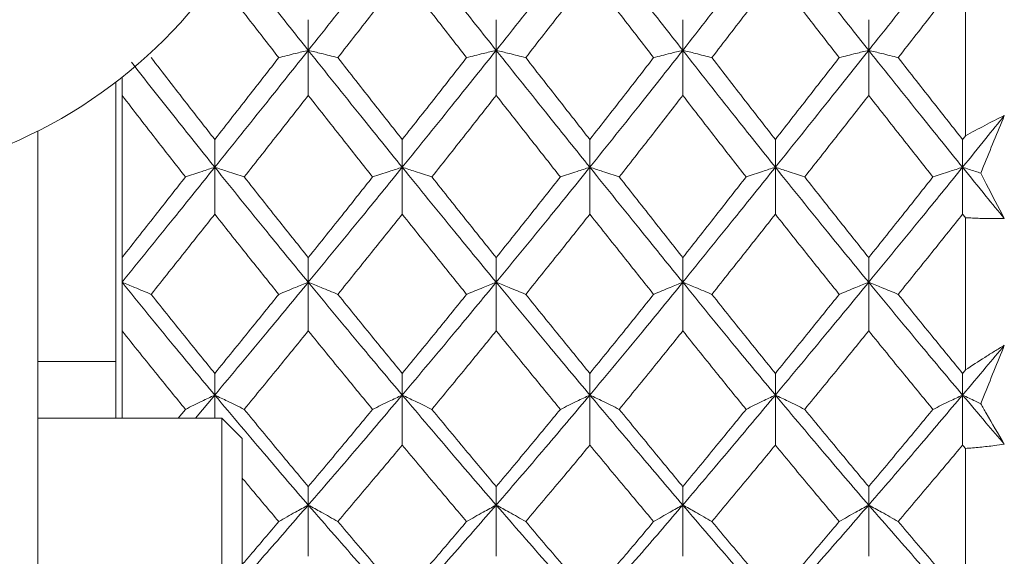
# Model space of a CAD drawing. Header units: inches. Extents: x 1.4 to 30, y 0.7 to 21.5.
# Tile 74 of 93: x 20.361 to 20.74, y 10.779 to 10.986. Entities that reach past the tile are written whole.
import ezdxf

# ---------------------------------------------------------------- set-up
doc = ezdxf.new("R2010")
doc.units = ezdxf.units.IN
doc.header["$MEASUREMENT"] = 0

msp = doc.modelspace()

# ---------------------------------------------------------------- linework, layer by layer
at = {"color": 7, "linetype": 'Continuous', "lineweight": 15}
for p, q in [((20.72496, 11.00209), (20.72496, 10.94148)), ((20.47173, 10.97447), (20.47173, 10.98628)), ((20.54415, 10.97447), (20.54415, 10.98628)), ((20.61606, 10.97447), (20.61606, 10.98628)), ((20.6877, 10.97447), (20.6877, 10.98628)), ((20.47173, 10.97447), (20.47173, 10.9571)), ((20.54415, 10.97447), (20.54415, 10.9571)), ((20.61606, 10.97447), (20.61606, 10.9571)), ((20.6877, 10.97447), (20.6877, 10.9571)), ((20.39755, 10.96224), (20.39755, 10.83274)), ((20.39996, 10.96412), (20.39996, 10.9571)), ((20.39996, 10.9571), (20.39996, 10.89461)), ((20.36755, 10.94342), (20.36755, 10.7345)), ((20.4357, 10.92941), (20.4357, 10.94011)), ((20.50793, 10.92941), (20.50793, 10.94011)), ((20.58024, 10.92941), (20.58024, 10.94011)), ((20.65173, 10.92941), (20.65173, 10.94011)), ((20.72387, 10.92941), (20.72387, 10.94011)), ((20.4357, 10.92941), (20.4357, 10.91133)), ((20.50793, 10.92941), (20.50793, 10.91133)), ((20.58024, 10.92941), (20.58024, 10.91133)), ((20.65173, 10.92941), (20.65173, 10.91133)), ((20.72387, 10.92941), (20.72387, 10.91133)), ((20.72496, 10.90997), (20.72496, 10.85129)), ((20.39996, 10.89461), (20.39996, 10.88507)), ((20.47173, 10.88507), (20.47173, 10.89461)), ((20.54415, 10.88507), (20.54415, 10.89461)), ((20.61606, 10.88507), (20.61606, 10.89461)), ((20.6877, 10.88507), (20.6877, 10.89461)), ((20.39996, 10.88507), (20.39996, 10.86636)), ((20.47173, 10.88507), (20.47173, 10.86636)), ((20.54415, 10.88507), (20.54415, 10.86636)), ((20.61606, 10.88507), (20.61606, 10.86636)), ((20.6877, 10.88507), (20.6877, 10.86636)), ((20.39996, 10.86636), (20.39996, 10.83274)), ((20.36755, 10.85451), (20.39755, 10.85451)), ((20.4357, 10.84163), (20.4357, 10.84997)), ((20.50793, 10.84163), (20.50793, 10.84997)), ((20.58024, 10.84163), (20.58024, 10.84997)), ((20.65173, 10.84163), (20.65173, 10.84997)), ((20.72387, 10.84163), (20.72387, 10.84997)), ((20.42824, 10.83274), (20.4357, 10.84163)), ((20.4357, 10.84163), (20.4357, 10.83274)), ((20.50793, 10.84163), (20.50793, 10.82235)), ((20.58024, 10.84163), (20.58024, 10.82235)), ((20.65173, 10.84163), (20.65173, 10.82235)), ((20.72387, 10.84163), (20.72387, 10.82235)), ((20.42164, 10.83274), (20.42439, 10.83611)), ((20.43842, 10.83274), (20.36755, 10.83274)), ((20.44629, 10.82487), (20.43842, 10.83274)), ((20.43842, 10.83274), (20.43842, 10.68314)), ((20.44629, 10.82487), (20.44629, 10.69101)), ((20.72496, 10.82105), (20.72496, 10.76522)), ((20.47173, 10.79925), (20.47173, 10.80637)), ((20.54415, 10.79925), (20.54415, 10.80637)), ((20.61606, 10.79925), (20.61606, 10.80637)), ((20.6877, 10.79925), (20.6877, 10.80637)), ((20.47173, 10.79925), (20.47173, 10.77949)), ((20.54415, 10.79925), (20.54415, 10.77949)), ((20.61606, 10.79925), (20.61606, 10.77949)), ((20.6877, 10.79925), (20.6877, 10.77949))]:
    msp.add_line(p, q, dxfattribs=at)
msp.add_circle((20.28255, 11.1122), 0.18898, dxfattribs=at)
for points, knots in [([(20.47173, 10.97447), (20.47848, 10.98296), (20.49054, 10.99811), (20.50262, 11.01336), (20.50793, 11.02008)], [0, 0, 0, 0, 0.559738, 1, 1, 1, 1]), ([(20.50793, 11.02008), (20.5147, 11.01154), (20.52677, 10.99628), (20.53884, 10.98114), (20.54415, 10.97447)], [0, 0, 0, 0, 0.5601662, 1, 1, 1, 1]), ([(20.54415, 10.97447), (20.5509, 10.98296), (20.56295, 10.9981), (20.57496, 11.01337), (20.58024, 11.02008)], [0, 0, 0, 0, 0.560594, 1, 1, 1, 1]), ([(20.58024, 11.02008), (20.58695, 11.01153), (20.59892, 10.99629), (20.61083, 10.98113), (20.61606, 10.97447)], [0, 0, 0, 0, 0.561021, 1, 1, 1, 1]), ([(20.61606, 10.97447), (20.6227, 10.98295), (20.63456, 10.99812), (20.64647, 11.01336), (20.65173, 11.02008)], [0, 0, 0, 0, 0.559075, 1, 1, 1, 1]), ([(20.65173, 11.02008), (20.65842, 11.01154), (20.67039, 10.99627), (20.68241, 10.98114), (20.6877, 10.97447)], [0, 0, 0, 0, 0.5592027, 1, 1, 1, 1]), ([(20.6877, 10.97447), (20.69445, 10.98296), (20.70649, 10.99811), (20.71856, 11.01336), (20.72387, 11.02008)], [0, 0, 0, 0, 0.559631, 1, 1, 1, 1]), ([(20.44055, 11.01391), (20.44564, 11.00743), (20.45602, 10.99423), (20.46643, 10.98114), (20.47173, 10.97447)], [0, 0, 0, 0, 0.490619, 1, 1, 1, 1]), ([(20.4357, 11.00348), (20.44029, 10.99753), (20.4485, 10.98689), (20.45672, 10.97632), (20.46035, 10.97166)], [0, 0, 0, 0, 0.559485, 1, 1, 1, 1]), ([(20.48313, 10.97166), (20.48776, 10.97759), (20.49602, 10.98817), (20.50429, 10.9988), (20.50793, 11.00348)], [0, 0, 0, 0, 0.559867, 1, 1, 1, 1]), ([(20.50793, 11.00348), (20.51256, 10.99753), (20.52083, 10.98689), (20.5291, 10.97632), (20.53274, 10.97166)], [0, 0, 0, 0, 0.560066, 1, 1, 1, 1]), ([(20.55554, 10.97166), (20.56016, 10.97759), (20.5684, 10.98816), (20.57662, 10.9988), (20.58024, 11.00348)], [0, 0, 0, 0, 0.560447, 1, 1, 1, 1]), ([(20.58024, 11.00348), (20.58484, 10.99753), (20.59304, 10.9869), (20.60122, 10.97631), (20.60481, 10.97166)], [0, 0, 0, 0, 0.560645, 1, 1, 1, 1]), ([(20.62728, 10.97166), (20.63183, 10.97759), (20.63996, 10.98817), (20.64813, 10.9988), (20.65173, 11.00348)], [0, 0, 0, 0, 0.559215, 1, 1, 1, 1]), ([(20.65173, 11.00348), (20.65631, 10.99753), (20.6645, 10.98689), (20.67272, 10.97632), (20.67634, 10.97166)], [0, 0, 0, 0, 0.559413, 1, 1, 1, 1]), ([(20.69909, 10.97166), (20.70371, 10.97759), (20.71197, 10.98817), (20.72024, 10.9988), (20.72387, 11.00348)], [0, 0, 0, 0, 0.559794, 1, 1, 1, 1]), ([(20.4357, 10.92941), (20.4424, 10.93778), (20.4544, 10.95274), (20.46643, 10.96783), (20.47173, 10.97447)], [0, 0, 0, 0, 0.5593096, 1, 1, 1, 1]), ([(20.46035, 10.97166), (20.46141, 10.97193), (20.46353, 10.97247), (20.46732, 10.97341), (20.47007, 10.97407), (20.47173, 10.97447)], [0, 0, 0, 0, 0.28433, 0.56866, 1, 1, 1, 1]), ([(20.48313, 10.97166), (20.48207, 10.97193), (20.47994, 10.97247), (20.47615, 10.97341), (20.4734, 10.97407), (20.47173, 10.97447)], [0, 0, 0, 0, 0.284185, 0.56837, 1, 1, 1, 1]), ([(20.47173, 10.97447), (20.47848, 10.96602), (20.49054, 10.95092), (20.50262, 10.93599), (20.50793, 10.92941)], [0, 0, 0, 0, 0.559738, 1, 1, 1, 1]), ([(20.50793, 10.92941), (20.5147, 10.93778), (20.52677, 10.95272), (20.53884, 10.96783), (20.54415, 10.97447)], [0, 0, 0, 0, 0.560166, 1, 1, 1, 1]), ([(20.53274, 10.97166), (20.5338, 10.97193), (20.53593, 10.97247), (20.53972, 10.97341), (20.54248, 10.97407), (20.54415, 10.97447)], [0, 0, 0, 0, 0.284098, 0.568196, 1, 1, 1, 1]), ([(20.55554, 10.97166), (20.55448, 10.97193), (20.55236, 10.97247), (20.54857, 10.97341), (20.54581, 10.97407), (20.54415, 10.97447)], [0, 0, 0, 0, 0.284211, 0.568422, 1, 1, 1, 1]), ([(20.54415, 10.97447), (20.5509, 10.96602), (20.56295, 10.95093), (20.57496, 10.93598), (20.58024, 10.92941)], [0, 0, 0, 0, 0.560594, 1, 1, 1, 1]), ([(20.58024, 10.92941), (20.58695, 10.93779), (20.59892, 10.95271), (20.61083, 10.96784), (20.61606, 10.97447)], [0, 0, 0, 0, 0.561021, 1, 1, 1, 1]), ([(20.60481, 10.97166), (20.60586, 10.97193), (20.60797, 10.97247), (20.61171, 10.97341), (20.61443, 10.97408), (20.61606, 10.97447)], [0, 0, 0, 0, 0.285509, 0.571018, 1, 1, 1, 1]), ([(20.62728, 10.97166), (20.62623, 10.97193), (20.62413, 10.97247), (20.6204, 10.97341), (20.61769, 10.97408), (20.61606, 10.97447)], [0, 0, 0, 0, 0.285861, 0.571724, 1, 1, 1, 1]), ([(20.61606, 10.97447), (20.6227, 10.96602), (20.63456, 10.95091), (20.64647, 10.93599), (20.65173, 10.92941)], [0, 0, 0, 0, 0.559075, 1, 1, 1, 1]), ([(20.65173, 10.92941), (20.65842, 10.93778), (20.67039, 10.95274), (20.68241, 10.96782), (20.6877, 10.97447)], [0, 0, 0, 0, 0.559203, 1, 1, 1, 1]), ([(20.67634, 10.97166), (20.6774, 10.97193), (20.67952, 10.97247), (20.68329, 10.97341), (20.68605, 10.97407), (20.6877, 10.97447)], [0, 0, 0, 0, 0.284475, 0.568949, 1, 1, 1, 1]), ([(20.69909, 10.97166), (20.69803, 10.97193), (20.6959, 10.97247), (20.69212, 10.97341), (20.68936, 10.97407), (20.6877, 10.97447)], [0, 0, 0, 0, 0.284297, 0.568594, 1, 1, 1, 1]), ([(20.6877, 10.97447), (20.69445, 10.96602), (20.70649, 10.95092), (20.71856, 10.93599), (20.72387, 10.92941)], [0, 0, 0, 0, 0.559631, 1, 1, 1, 1]), ([(20.40359, 10.96987), (20.40902, 10.96296), (20.4197, 10.94939), (20.43043, 10.93599), (20.4357, 10.92941)], [0, 0, 0, 0, 0.508912, 1, 1, 1, 1]), ([(20.41118, 10.97166), (20.41575, 10.96576), (20.4239, 10.95519), (20.43209, 10.94472), (20.4357, 10.94011)], [0, 0, 0, 0, 0.559287, 1, 1, 1, 1]), ([(20.4357, 10.94011), (20.44029, 10.94598), (20.4485, 10.95647), (20.45672, 10.96702), (20.46035, 10.97166)], [0, 0, 0, 0, 0.5594855, 1, 1, 1, 1]), ([(20.48313, 10.97166), (20.48776, 10.96575), (20.49602, 10.9552), (20.50429, 10.94472), (20.50793, 10.94011)], [0, 0, 0, 0, 0.559867, 1, 1, 1, 1]), ([(20.50793, 10.94011), (20.51256, 10.94598), (20.52083, 10.95646), (20.5291, 10.96702), (20.53274, 10.97166)], [0, 0, 0, 0, 0.560066, 1, 1, 1, 1]), ([(20.55554, 10.97166), (20.56016, 10.96575), (20.5684, 10.9552), (20.57662, 10.94472), (20.58024, 10.94011)], [0, 0, 0, 0, 0.560447, 1, 1, 1, 1]), ([(20.58024, 10.94011), (20.58484, 10.94598), (20.59304, 10.95646), (20.60122, 10.96702), (20.60481, 10.97166)], [0, 0, 0, 0, 0.560645, 1, 1, 1, 1]), ([(20.62728, 10.97166), (20.63183, 10.96576), (20.63996, 10.95519), (20.64813, 10.94472), (20.65173, 10.94011)], [0, 0, 0, 0, 0.559215, 1, 1, 1, 1]), ([(20.65173, 10.94011), (20.65631, 10.94598), (20.6645, 10.95647), (20.67272, 10.96702), (20.67634, 10.97166)], [0, 0, 0, 0, 0.559413, 1, 1, 1, 1]), ([(20.69909, 10.97166), (20.70371, 10.96575), (20.71197, 10.9552), (20.72024, 10.94472), (20.72387, 10.94011)], [0, 0, 0, 0, 0.559794, 1, 1, 1, 1]), ([(20.39996, 10.9571), (20.40451, 10.95122), (20.41264, 10.9407), (20.4208, 10.93028), (20.42439, 10.92568)], [0, 0, 0, 0, 0.559197, 1, 1, 1, 1]), ([(20.44703, 10.92568), (20.45163, 10.93152), (20.45986, 10.94197), (20.4681, 10.95247), (20.47173, 10.9571)], [0, 0, 0, 0, 0.559577, 1, 1, 1, 1]), ([(20.47173, 10.9571), (20.47635, 10.95122), (20.48461, 10.9407), (20.49287, 10.93027), (20.49651, 10.92568)], [0, 0, 0, 0, 0.559775, 1, 1, 1, 1]), ([(20.51935, 10.92568), (20.52398, 10.93153), (20.53225, 10.94196), (20.54051, 10.95248), (20.54415, 10.9571)], [0, 0, 0, 0, 0.560157, 1, 1, 1, 1]), ([(20.54415, 10.9571), (20.54877, 10.95121), (20.55702, 10.94071), (20.56526, 10.93027), (20.56888, 10.92568)], [0, 0, 0, 0, 0.560356, 1, 1, 1, 1]), ([(20.59157, 10.92568), (20.59615, 10.93153), (20.60433, 10.94195), (20.61248, 10.95248), (20.61606, 10.9571)], [0, 0, 0, 0, 0.560736, 1, 1, 1, 1]), ([(20.61606, 10.9571), (20.62061, 10.95122), (20.62873, 10.9407), (20.63687, 10.93027), (20.64045, 10.92568)], [0, 0, 0, 0, 0.559555, 1, 1, 1, 1]), ([(20.66304, 10.92568), (20.66763, 10.93152), (20.67585, 10.94197), (20.68408, 10.95247), (20.6877, 10.9571)], [0, 0, 0, 0, 0.559504, 1, 1, 1, 1]), ([(20.6877, 10.9571), (20.69232, 10.95122), (20.70057, 10.9407), (20.70882, 10.93027), (20.71246, 10.92568)], [0, 0, 0, 0, 0.559703, 1, 1, 1, 1]), ([(20.72387, 10.92941), (20.72688, 10.93312), (20.73224, 10.93975), (20.7376, 10.94641), (20.73996, 10.94934)], [0, 0, 0, 0, 0.559972, 1, 1, 1, 1]), ([(20.72496, 10.94148), (20.72745, 10.94285), (20.73119, 10.9449), (20.73619, 10.94748), (20.7387, 10.94872), (20.73996, 10.94934)], [0, 0, 0, 0, 0.49985, 0.749906, 1, 1, 1, 1]), ([(20.73996, 10.94934), (20.73863, 10.94609), (20.73596, 10.93958), (20.73293, 10.93218), (20.73123, 10.92803), (20.73087, 10.92715)], [0, 0, 0, 0, 0.440572, 0.881144, 1, 1, 1, 1]), ([(20.72387, 10.94011), (20.72408, 10.94036), (20.72444, 10.94082), (20.7248, 10.94128), (20.72496, 10.94148)], [0, 0, 0, 0, 0.559995, 1, 1, 1, 1]), ([(20.39996, 10.88507), (20.4066, 10.89329), (20.41849, 10.90799), (20.43043, 10.92286), (20.4357, 10.92941)], [0, 0, 0, 0, 0.558883, 1, 1, 1, 1]), ([(20.42439, 10.92568), (20.42545, 10.92604), (20.42756, 10.92676), (20.43132, 10.928), (20.43405, 10.92888), (20.4357, 10.92941)], [0, 0, 0, 0, 0.285062, 0.570124, 1, 1, 1, 1]), ([(20.44703, 10.92568), (20.44597, 10.92604), (20.44385, 10.92675), (20.44008, 10.928), (20.43734, 10.92888), (20.4357, 10.92941)], [0, 0, 0, 0, 0.284788, 0.569576, 1, 1, 1, 1]), ([(20.4357, 10.92941), (20.4424, 10.92108), (20.4544, 10.90619), (20.46643, 10.89153), (20.47173, 10.88507)], [0, 0, 0, 0, 0.55931, 1, 1, 1, 1]), ([(20.47173, 10.88507), (20.47848, 10.89329), (20.49054, 10.90798), (20.50262, 10.92286), (20.50793, 10.92941)], [0, 0, 0, 0, 0.559738, 1, 1, 1, 1]), ([(20.49651, 10.92568), (20.49758, 10.92604), (20.4997, 10.92675), (20.5035, 10.928), (20.50626, 10.92888), (20.50793, 10.92941)], [0, 0, 0, 0, 0.284008, 0.568017, 1, 1, 1, 1]), ([(20.51935, 10.92568), (20.51829, 10.92604), (20.51616, 10.92675), (20.51236, 10.928), (20.5096, 10.92888), (20.50793, 10.92941)], [0, 0, 0, 0, 0.283992, 0.567985, 1, 1, 1, 1]), ([(20.50793, 10.92941), (20.5147, 10.92108), (20.52677, 10.90621), (20.53884, 10.89153), (20.54415, 10.88507)], [0, 0, 0, 0, 0.560166, 1, 1, 1, 1]), ([(20.54415, 10.88507), (20.5509, 10.8933), (20.56295, 10.90797), (20.57496, 10.92287), (20.58024, 10.92941)], [0, 0, 0, 0, 0.560594, 1, 1, 1, 1]), ([(20.56888, 10.92568), (20.56995, 10.92604), (20.57207, 10.92675), (20.57584, 10.928), (20.57859, 10.92888), (20.58024, 10.92941)], [0, 0, 0, 0, 0.284599, 0.569198, 1, 1, 1, 1]), ([(20.59157, 10.92568), (20.59051, 10.92604), (20.58839, 10.92676), (20.58463, 10.928), (20.58189, 10.92888), (20.58024, 10.92941)], [0, 0, 0, 0, 0.2848406, 0.5696813, 1, 1, 1, 1]), ([(20.58024, 10.92941), (20.58695, 10.92108), (20.59892, 10.90622), (20.61083, 10.89152), (20.61606, 10.88507)], [0, 0, 0, 0, 0.561021, 1, 1, 1, 1]), ([(20.61606, 10.88507), (20.6227, 10.89329), (20.63456, 10.90799), (20.64647, 10.92286), (20.65173, 10.92941)], [0, 0, 0, 0, 0.559075, 1, 1, 1, 1]), ([(20.64045, 10.92568), (20.64151, 10.92604), (20.64361, 10.92676), (20.64736, 10.928), (20.65009, 10.92888), (20.65173, 10.92941)], [0, 0, 0, 0, 0.285309, 0.570618, 1, 1, 1, 1]), ([(20.66304, 10.92568), (20.66198, 10.92604), (20.65986, 10.92675), (20.6561, 10.928), (20.65337, 10.92888), (20.65173, 10.92941)], [0, 0, 0, 0, 0.285003, 0.570006, 1, 1, 1, 1]), ([(20.65173, 10.92941), (20.65842, 10.92108), (20.67039, 10.90619), (20.68241, 10.89153), (20.6877, 10.88507)], [0, 0, 0, 0, 0.559203, 1, 1, 1, 1]), ([(20.6877, 10.88507), (20.69445, 10.89329), (20.70649, 10.90798), (20.71856, 10.92286), (20.72387, 10.92941)], [0, 0, 0, 0, 0.559631, 1, 1, 1, 1]), ([(20.71246, 10.92568), (20.71352, 10.92604), (20.71565, 10.92675), (20.71944, 10.928), (20.72221, 10.92888), (20.72387, 10.92941)], [0, 0, 0, 0, 0.2840503, 0.5681006, 1, 1, 1, 1]), ([(20.73087, 10.92715), (20.7302, 10.92737), (20.72789, 10.92813), (20.72554, 10.92888), (20.72387, 10.92941)], [0, 0, 0, 0, 0.289943, 1, 1, 1, 1]), ([(20.72387, 10.92941), (20.72688, 10.92571), (20.73224, 10.9191), (20.7376, 10.91252), (20.73996, 10.90963)], [0, 0, 0, 0, 0.559972, 1, 1, 1, 1]), ([(20.39996, 10.89461), (20.40451, 10.90038), (20.41264, 10.91071), (20.4208, 10.9211), (20.42439, 10.92568)], [0, 0, 0, 0, 0.559197, 1, 1, 1, 1]), ([(20.44703, 10.92568), (20.45163, 10.91986), (20.45986, 10.90945), (20.4681, 10.89915), (20.47173, 10.89461)], [0, 0, 0, 0, 0.559577, 1, 1, 1, 1]), ([(20.47173, 10.89461), (20.47635, 10.90038), (20.48461, 10.9107), (20.49287, 10.9211), (20.49651, 10.92568)], [0, 0, 0, 0, 0.559775, 1, 1, 1, 1]), ([(20.51935, 10.92568), (20.52398, 10.91986), (20.53225, 10.90946), (20.54051, 10.89914), (20.54415, 10.89461)], [0, 0, 0, 0, 0.560157, 1, 1, 1, 1]), ([(20.54415, 10.89461), (20.54877, 10.90039), (20.55702, 10.91069), (20.56526, 10.92111), (20.56888, 10.92568)], [0, 0, 0, 0, 0.560356, 1, 1, 1, 1]), ([(20.59157, 10.92568), (20.59615, 10.91985), (20.60433, 10.90946), (20.61248, 10.89914), (20.61606, 10.89461)], [0, 0, 0, 0, 0.560736, 1, 1, 1, 1]), ([(20.61606, 10.89461), (20.62061, 10.90038), (20.62873, 10.9107), (20.63687, 10.9211), (20.64045, 10.92568)], [0, 0, 0, 0, 0.559555, 1, 1, 1, 1]), ([(20.66304, 10.92568), (20.66763, 10.91986), (20.67585, 10.90945), (20.68408, 10.89915), (20.6877, 10.89461)], [0, 0, 0, 0, 0.559504, 1, 1, 1, 1]), ([(20.6877, 10.89461), (20.69232, 10.90038), (20.70057, 10.9107), (20.70882, 10.9211), (20.71246, 10.92568)], [0, 0, 0, 0, 0.559703, 1, 1, 1, 1]), ([(20.73087, 10.92715), (20.73158, 10.92579), (20.73461, 10.91989), (20.73764, 10.91409), (20.73996, 10.90963)], [0, 0, 0, 0, 0.231715, 1, 1, 1, 1]), ([(20.41118, 10.88044), (20.41575, 10.88618), (20.4239, 10.89644), (20.43209, 10.90678), (20.4357, 10.91133)], [0, 0, 0, 0, 0.559287, 1, 1, 1, 1]), ([(20.4357, 10.91133), (20.44029, 10.90554), (20.4485, 10.89519), (20.45672, 10.88495), (20.46035, 10.88044)], [0, 0, 0, 0, 0.559485, 1, 1, 1, 1]), ([(20.48313, 10.88044), (20.48776, 10.88618), (20.49602, 10.89643), (20.50429, 10.90678), (20.50793, 10.91133)], [0, 0, 0, 0, 0.559867, 1, 1, 1, 1]), ([(20.50793, 10.91133), (20.51256, 10.90554), (20.52083, 10.89519), (20.5291, 10.88495), (20.53274, 10.88044)], [0, 0, 0, 0, 0.560066, 1, 1, 1, 1]), ([(20.55554, 10.88044), (20.56016, 10.88618), (20.5684, 10.89642), (20.57662, 10.90678), (20.58024, 10.91133)], [0, 0, 0, 0, 0.560447, 1, 1, 1, 1]), ([(20.58024, 10.91133), (20.58484, 10.90554), (20.59304, 10.8952), (20.60122, 10.88494), (20.60481, 10.88044)], [0, 0, 0, 0, 0.560645, 1, 1, 1, 1]), ([(20.62728, 10.88044), (20.63183, 10.88618), (20.63996, 10.89644), (20.64813, 10.90678), (20.65173, 10.91133)], [0, 0, 0, 0, 0.559215, 1, 1, 1, 1]), ([(20.65173, 10.91133), (20.65631, 10.90554), (20.6645, 10.89519), (20.67272, 10.88495), (20.67634, 10.88044)], [0, 0, 0, 0, 0.559413, 1, 1, 1, 1]), ([(20.69909, 10.88044), (20.70371, 10.88618), (20.71197, 10.89643), (20.72024, 10.90678), (20.72387, 10.91133)], [0, 0, 0, 0, 0.559794, 1, 1, 1, 1]), ([(20.72387, 10.91133), (20.72408, 10.91108), (20.72444, 10.91063), (20.7248, 10.91017), (20.72496, 10.90997)], [0, 0, 0, 0, 0.559995, 1, 1, 1, 1]), ([(20.73996, 10.90963), (20.73871, 10.90962), (20.73557, 10.9096), (20.73057, 10.90969), (20.72683, 10.90988), (20.72496, 10.90997)], [0, 0, 0, 0, 0.249909, 0.624893, 1, 1, 1, 1]), ([(20.41118, 10.88044), (20.41013, 10.88088), (20.40802, 10.88177), (20.40429, 10.88332), (20.40158, 10.88442), (20.39996, 10.88507)], [0, 0, 0, 0, 0.2858005, 0.571601, 1, 1, 1, 1]), ([(20.39996, 10.88507), (20.4066, 10.8769), (20.41849, 10.86228), (20.43043, 10.84795), (20.4357, 10.84163)], [0, 0, 0, 0, 0.558883, 1, 1, 1, 1]), ([(20.4357, 10.84163), (20.4424, 10.84967), (20.4544, 10.86405), (20.46643, 10.87864), (20.47173, 10.88507)], [0, 0, 0, 0, 0.5593096, 1, 1, 1, 1]), ([(20.46035, 10.88044), (20.46141, 10.88088), (20.46353, 10.88177), (20.46732, 10.88332), (20.47007, 10.88441), (20.47173, 10.88507)], [0, 0, 0, 0, 0.28433, 0.56866, 1, 1, 1, 1]), ([(20.48313, 10.88044), (20.48207, 10.88088), (20.47994, 10.88177), (20.47615, 10.88331), (20.4734, 10.88441), (20.47173, 10.88507)], [0, 0, 0, 0, 0.284185, 0.56837, 1, 1, 1, 1]), ([(20.47173, 10.88507), (20.47848, 10.8769), (20.49054, 10.86229), (20.50262, 10.84795), (20.50793, 10.84163)], [0, 0, 0, 0, 0.559738, 1, 1, 1, 1]), ([(20.50793, 10.84163), (20.5147, 10.84967), (20.52677, 10.86403), (20.53884, 10.87865), (20.54415, 10.88507)], [0, 0, 0, 0, 0.560166, 1, 1, 1, 1]), ([(20.53274, 10.88044), (20.5338, 10.88088), (20.53593, 10.88177), (20.53972, 10.88331), (20.54248, 10.88441), (20.54415, 10.88507)], [0, 0, 0, 0, 0.2840981, 0.5681962, 1, 1, 1, 1]), ([(20.55554, 10.88044), (20.55448, 10.88088), (20.55236, 10.88177), (20.54857, 10.88331), (20.54581, 10.88441), (20.54415, 10.88507)], [0, 0, 0, 0, 0.284211, 0.568422, 1, 1, 1, 1]), ([(20.54415, 10.88507), (20.5509, 10.87689), (20.56295, 10.86231), (20.57496, 10.84794), (20.58024, 10.84163)], [0, 0, 0, 0, 0.560594, 1, 1, 1, 1]), ([(20.58024, 10.84163), (20.58695, 10.84968), (20.59892, 10.86402), (20.61083, 10.87865), (20.61606, 10.88507)], [0, 0, 0, 0, 0.561021, 1, 1, 1, 1]), ([(20.60481, 10.88044), (20.60586, 10.88088), (20.60797, 10.88177), (20.61171, 10.88332), (20.61443, 10.88441), (20.61606, 10.88507)], [0, 0, 0, 0, 0.285509, 0.571018, 1, 1, 1, 1]), ([(20.62728, 10.88044), (20.62623, 10.88088), (20.62413, 10.88177), (20.6204, 10.88332), (20.61769, 10.88442), (20.61606, 10.88507)], [0, 0, 0, 0, 0.2858615, 0.5717236, 1, 1, 1, 1]), ([(20.61606, 10.88507), (20.6227, 10.8769), (20.63456, 10.86228), (20.64647, 10.84795), (20.65173, 10.84163)], [0, 0, 0, 0, 0.559075, 1, 1, 1, 1]), ([(20.65173, 10.84163), (20.65842, 10.84967), (20.67039, 10.86405), (20.68241, 10.87864), (20.6877, 10.88507)], [0, 0, 0, 0, 0.559203, 1, 1, 1, 1]), ([(20.67634, 10.88044), (20.6774, 10.88088), (20.67952, 10.88177), (20.68329, 10.88332), (20.68605, 10.88441), (20.6877, 10.88507)], [0, 0, 0, 0, 0.284475, 0.568949, 1, 1, 1, 1]), ([(20.69909, 10.88044), (20.69803, 10.88088), (20.6959, 10.88177), (20.69212, 10.88331), (20.68936, 10.88441), (20.6877, 10.88507)], [0, 0, 0, 0, 0.2842971, 0.5685943, 1, 1, 1, 1]), ([(20.6877, 10.88507), (20.69445, 10.8769), (20.70649, 10.86229), (20.71856, 10.84795), (20.72387, 10.84163)], [0, 0, 0, 0, 0.559631, 1, 1, 1, 1]), ([(20.41118, 10.88044), (20.41575, 10.87472), (20.4239, 10.8645), (20.43209, 10.85442), (20.4357, 10.84997)], [0, 0, 0, 0, 0.559287, 1, 1, 1, 1]), ([(20.4357, 10.84997), (20.44029, 10.85563), (20.4485, 10.86573), (20.45672, 10.87594), (20.46035, 10.88044)], [0, 0, 0, 0, 0.559485, 1, 1, 1, 1]), ([(20.48313, 10.88044), (20.48776, 10.87472), (20.49602, 10.86451), (20.50429, 10.85441), (20.50793, 10.84997)], [0, 0, 0, 0, 0.559867, 1, 1, 1, 1]), ([(20.50793, 10.84997), (20.51256, 10.85563), (20.52083, 10.86573), (20.5291, 10.87594), (20.53274, 10.88044)], [0, 0, 0, 0, 0.560066, 1, 1, 1, 1]), ([(20.55554, 10.88044), (20.56016, 10.87472), (20.5684, 10.86451), (20.57662, 10.85441), (20.58024, 10.84997)], [0, 0, 0, 0, 0.560447, 1, 1, 1, 1]), ([(20.58024, 10.84997), (20.58484, 10.85563), (20.59304, 10.86572), (20.60122, 10.87595), (20.60481, 10.88044)], [0, 0, 0, 0, 0.560645, 1, 1, 1, 1]), ([(20.62728, 10.88044), (20.63183, 10.87472), (20.63996, 10.8645), (20.64813, 10.85442), (20.65173, 10.84997)], [0, 0, 0, 0, 0.559215, 1, 1, 1, 1]), ([(20.65173, 10.84997), (20.65631, 10.85563), (20.6645, 10.86573), (20.67272, 10.87594), (20.67634, 10.88044)], [0, 0, 0, 0, 0.559413, 1, 1, 1, 1]), ([(20.69909, 10.88044), (20.70371, 10.87472), (20.71197, 10.86451), (20.72024, 10.85441), (20.72387, 10.84997)], [0, 0, 0, 0, 0.559794, 1, 1, 1, 1]), ([(20.39996, 10.86636), (20.40451, 10.86068), (20.41264, 10.85053), (20.4208, 10.84052), (20.42439, 10.83611)], [0, 0, 0, 0, 0.559197, 1, 1, 1, 1]), ([(20.44703, 10.83611), (20.45163, 10.84172), (20.45986, 10.85175), (20.4681, 10.86189), (20.47173, 10.86636)], [0, 0, 0, 0, 0.559577, 1, 1, 1, 1]), ([(20.47173, 10.86636), (20.47635, 10.86068), (20.48461, 10.85053), (20.49287, 10.84052), (20.49651, 10.83611)], [0, 0, 0, 0, 0.559775, 1, 1, 1, 1]), ([(20.51935, 10.83611), (20.52398, 10.84172), (20.53225, 10.85174), (20.54051, 10.86189), (20.54415, 10.86636)], [0, 0, 0, 0, 0.560157, 1, 1, 1, 1]), ([(20.54415, 10.86636), (20.54877, 10.86068), (20.55702, 10.85054), (20.56526, 10.84051), (20.56888, 10.83611)], [0, 0, 0, 0, 0.560356, 1, 1, 1, 1]), ([(20.59157, 10.83611), (20.59615, 10.84172), (20.60433, 10.85174), (20.61248, 10.8619), (20.61606, 10.86636)], [0, 0, 0, 0, 0.560736, 1, 1, 1, 1]), ([(20.61606, 10.86636), (20.62061, 10.86068), (20.62873, 10.85053), (20.63687, 10.84052), (20.64045, 10.83611)], [0, 0, 0, 0, 0.559555, 1, 1, 1, 1]), ([(20.66304, 10.83611), (20.66763, 10.84172), (20.67585, 10.85175), (20.68408, 10.86189), (20.6877, 10.86636)], [0, 0, 0, 0, 0.559504, 1, 1, 1, 1]), ([(20.6877, 10.86636), (20.69232, 10.86068), (20.70057, 10.85053), (20.70882, 10.84052), (20.71246, 10.83611)], [0, 0, 0, 0, 0.559703, 1, 1, 1, 1]), ([(20.72387, 10.84163), (20.72688, 10.84519), (20.73224, 10.85156), (20.7376, 10.85797), (20.73996, 10.8608)], [0, 0, 0, 0, 0.559972, 1, 1, 1, 1]), ([(20.72496, 10.85129), (20.72745, 10.85293), (20.73119, 10.85539), (20.73619, 10.85852), (20.7387, 10.86004), (20.73996, 10.8608)], [0, 0, 0, 0, 0.49985, 0.749906, 1, 1, 1, 1]), ([(20.73996, 10.8608), (20.73863, 10.85749), (20.73596, 10.85088), (20.73293, 10.84338), (20.73123, 10.83918), (20.73087, 10.83828)], [0, 0, 0, 0, 0.440572, 0.881144, 1, 1, 1, 1]), ([(20.72387, 10.84997), (20.72408, 10.85022), (20.72444, 10.85066), (20.7248, 10.8511), (20.72496, 10.85129)], [0, 0, 0, 0, 0.559995, 1, 1, 1, 1]), ([(20.42439, 10.83611), (20.42545, 10.83664), (20.42756, 10.8377), (20.43132, 10.83954), (20.43405, 10.84084), (20.4357, 10.84163)], [0, 0, 0, 0, 0.285062, 0.570124, 1, 1, 1, 1]), ([(20.44703, 10.83611), (20.44597, 10.83664), (20.44385, 10.83769), (20.44008, 10.83954), (20.43734, 10.84084), (20.4357, 10.84163)], [0, 0, 0, 0, 0.284788, 0.569576, 1, 1, 1, 1]), ([(20.4357, 10.84163), (20.4424, 10.83364), (20.4544, 10.81937), (20.46643, 10.80541), (20.47173, 10.79925)], [0, 0, 0, 0, 0.55931, 1, 1, 1, 1]), ([(20.47173, 10.79925), (20.47848, 10.80708), (20.49054, 10.82108), (20.50262, 10.83535), (20.50793, 10.84163)], [0, 0, 0, 0, 0.559738, 1, 1, 1, 1]), ([(20.49651, 10.83611), (20.49758, 10.83663), (20.4997, 10.83769), (20.5035, 10.83953), (20.50626, 10.84084), (20.50793, 10.84163)], [0, 0, 0, 0, 0.284008, 0.568017, 1, 1, 1, 1]), ([(20.51935, 10.83611), (20.51829, 10.83663), (20.51616, 10.83769), (20.51236, 10.83953), (20.5096, 10.84084), (20.50793, 10.84163)], [0, 0, 0, 0, 0.283992, 0.567985, 1, 1, 1, 1]), ([(20.50793, 10.84163), (20.5147, 10.83364), (20.52677, 10.81938), (20.53884, 10.8054), (20.54415, 10.79925)], [0, 0, 0, 0, 0.560166, 1, 1, 1, 1]), ([(20.54415, 10.79925), (20.5509, 10.80709), (20.56295, 10.82106), (20.57496, 10.83535), (20.58024, 10.84163)], [0, 0, 0, 0, 0.5605943, 1, 1, 1, 1]), ([(20.56888, 10.83611), (20.56995, 10.83663), (20.57207, 10.83769), (20.57584, 10.83954), (20.57859, 10.84084), (20.58024, 10.84163)], [0, 0, 0, 0, 0.284599, 0.569198, 1, 1, 1, 1]), ([(20.59157, 10.83611), (20.59051, 10.83664), (20.58839, 10.83769), (20.58463, 10.83954), (20.58189, 10.84084), (20.58024, 10.84163)], [0, 0, 0, 0, 0.284841, 0.569681, 1, 1, 1, 1]), ([(20.58024, 10.84163), (20.58695, 10.83364), (20.59892, 10.81939), (20.61083, 10.8054), (20.61606, 10.79925)], [0, 0, 0, 0, 0.561021, 1, 1, 1, 1]), ([(20.61606, 10.79925), (20.6227, 10.80708), (20.63456, 10.82109), (20.64647, 10.83534), (20.65173, 10.84163)], [0, 0, 0, 0, 0.559075, 1, 1, 1, 1]), ([(20.64045, 10.83611), (20.64151, 10.83664), (20.64361, 10.8377), (20.64736, 10.83954), (20.65009, 10.84084), (20.65173, 10.84163)], [0, 0, 0, 0, 0.285309, 0.570618, 1, 1, 1, 1]), ([(20.66304, 10.83611), (20.66198, 10.83664), (20.65986, 10.83769), (20.6561, 10.83954), (20.65337, 10.84084), (20.65173, 10.84163)], [0, 0, 0, 0, 0.285003, 0.570006, 1, 1, 1, 1]), ([(20.65173, 10.84163), (20.65842, 10.83364), (20.67039, 10.81937), (20.68241, 10.80541), (20.6877, 10.79925)], [0, 0, 0, 0, 0.559203, 1, 1, 1, 1]), ([(20.6877, 10.79925), (20.69445, 10.80708), (20.70649, 10.82108), (20.71856, 10.83535), (20.72387, 10.84163)], [0, 0, 0, 0, 0.559631, 1, 1, 1, 1]), ([(20.71246, 10.83611), (20.71352, 10.83663), (20.71565, 10.83769), (20.71944, 10.83953), (20.72221, 10.84084), (20.72387, 10.84163)], [0, 0, 0, 0, 0.28405, 0.568101, 1, 1, 1, 1]), ([(20.73087, 10.83828), (20.7302, 10.83861), (20.72789, 10.83973), (20.72554, 10.84084), (20.72387, 10.84163)], [0, 0, 0, 0, 0.289943, 1, 1, 1, 1]), ([(20.72387, 10.84163), (20.72688, 10.83808), (20.73224, 10.83173), (20.7376, 10.82544), (20.73996, 10.82267)], [0, 0, 0, 0, 0.559972, 1, 1, 1, 1]), ([(20.73087, 10.83828), (20.73158, 10.83706), (20.73461, 10.8318), (20.73764, 10.82664), (20.73996, 10.82267)], [0, 0, 0, 0, 0.231715, 1, 1, 1, 1]), ([(20.44703, 10.83611), (20.45163, 10.83052), (20.45986, 10.82054), (20.4681, 10.8107), (20.47173, 10.80637)], [0, 0, 0, 0, 0.559577, 1, 1, 1, 1]), ([(20.47173, 10.80637), (20.47635, 10.81188), (20.48461, 10.82173), (20.49287, 10.83171), (20.49651, 10.83611)], [0, 0, 0, 0, 0.559775, 1, 1, 1, 1]), ([(20.51935, 10.83611), (20.52398, 10.83052), (20.53225, 10.82054), (20.54051, 10.8107), (20.54415, 10.80637)], [0, 0, 0, 0, 0.560157, 1, 1, 1, 1]), ([(20.54415, 10.80637), (20.54877, 10.81188), (20.55702, 10.82173), (20.56526, 10.83172), (20.56888, 10.83611)], [0, 0, 0, 0, 0.560356, 1, 1, 1, 1]), ([(20.59157, 10.83611), (20.59615, 10.83052), (20.60433, 10.82055), (20.61248, 10.8107), (20.61606, 10.80637)], [0, 0, 0, 0, 0.560736, 1, 1, 1, 1]), ([(20.61606, 10.80637), (20.62061, 10.81188), (20.62873, 10.82174), (20.63687, 10.83171), (20.64045, 10.83611)], [0, 0, 0, 0, 0.559555, 1, 1, 1, 1]), ([(20.66304, 10.83611), (20.66763, 10.83052), (20.67585, 10.82054), (20.68408, 10.8107), (20.6877, 10.80637)], [0, 0, 0, 0, 0.559504, 1, 1, 1, 1]), ([(20.6877, 10.80637), (20.69232, 10.81188), (20.70057, 10.82173), (20.70882, 10.83171), (20.71246, 10.83611)], [0, 0, 0, 0, 0.559703, 1, 1, 1, 1]), ([(20.48313, 10.79287), (20.48776, 10.79833), (20.49602, 10.80809), (20.50429, 10.81799), (20.50793, 10.82235)], [0, 0, 0, 0, 0.559867, 1, 1, 1, 1]), ([(20.50793, 10.82235), (20.51256, 10.81681), (20.52083, 10.80691), (20.5291, 10.79716), (20.53274, 10.79287)], [0, 0, 0, 0, 0.560066, 1, 1, 1, 1]), ([(20.55554, 10.79287), (20.56016, 10.79833), (20.5684, 10.80809), (20.57662, 10.818), (20.58024, 10.82235)], [0, 0, 0, 0, 0.560447, 1, 1, 1, 1]), ([(20.58024, 10.82235), (20.58484, 10.81681), (20.59304, 10.80692), (20.60122, 10.79716), (20.60481, 10.79287)], [0, 0, 0, 0, 0.560645, 1, 1, 1, 1]), ([(20.62728, 10.79287), (20.63183, 10.79833), (20.63996, 10.8081), (20.64813, 10.81799), (20.65173, 10.82235)], [0, 0, 0, 0, 0.559215, 1, 1, 1, 1]), ([(20.65173, 10.82235), (20.65631, 10.81681), (20.6645, 10.80691), (20.67272, 10.79716), (20.67634, 10.79287)], [0, 0, 0, 0, 0.559413, 1, 1, 1, 1]), ([(20.69909, 10.79287), (20.70371, 10.79833), (20.71197, 10.80809), (20.72024, 10.81799), (20.72387, 10.82235)], [0, 0, 0, 0, 0.559794, 1, 1, 1, 1]), ([(20.72387, 10.82235), (20.72408, 10.82211), (20.72444, 10.82167), (20.7248, 10.82124), (20.72496, 10.82105)], [0, 0, 0, 0, 0.559995, 1, 1, 1, 1]), ([(20.73996, 10.82267), (20.73871, 10.8225), (20.73557, 10.82207), (20.73057, 10.82151), (20.72683, 10.8212), (20.72496, 10.82105)], [0, 0, 0, 0, 0.2499089, 0.6248931, 1, 1, 1, 1]), ([(20.44629, 10.80961), (20.44735, 10.80833), (20.45203, 10.8027), (20.45672, 10.79715), (20.46035, 10.79287)], [0, 0, 0, 0, 0.22712, 1, 1, 1, 1]), ([(20.44629, 10.77014), (20.44947, 10.77374), (20.45794, 10.78333), (20.46643, 10.79313), (20.47173, 10.79925)], [0, 0, 0, 0, 0.375567, 1, 1, 1, 1]), ([(20.46035, 10.79287), (20.46141, 10.79348), (20.46353, 10.7947), (20.46732, 10.79683), (20.47007, 10.79834), (20.47173, 10.79925)], [0, 0, 0, 0, 0.28433, 0.56866, 1, 1, 1, 1]), ([(20.48313, 10.79287), (20.48207, 10.79348), (20.47994, 10.7947), (20.47615, 10.79683), (20.4734, 10.79834), (20.47173, 10.79925)], [0, 0, 0, 0, 0.284185, 0.56837, 1, 1, 1, 1]), ([(20.47173, 10.79925), (20.47848, 10.79148), (20.49054, 10.77761), (20.50262, 10.76407), (20.50793, 10.75811)], [0, 0, 0, 0, 0.5597377, 1, 1, 1, 1]), ([(20.50793, 10.75811), (20.5147, 10.7657), (20.52677, 10.77926), (20.53884, 10.79314), (20.54415, 10.79925)], [0, 0, 0, 0, 0.560166, 1, 1, 1, 1]), ([(20.53274, 10.79287), (20.5338, 10.79348), (20.53593, 10.7947), (20.53972, 10.79683), (20.54248, 10.79834), (20.54415, 10.79925)], [0, 0, 0, 0, 0.2840981, 0.5681962, 1, 1, 1, 1]), ([(20.55554, 10.79287), (20.55448, 10.79348), (20.55236, 10.7947), (20.54857, 10.79683), (20.54581, 10.79834), (20.54415, 10.79925)], [0, 0, 0, 0, 0.284211, 0.568422, 1, 1, 1, 1]), ([(20.54415, 10.79925), (20.5509, 10.79148), (20.56295, 10.77762), (20.57496, 10.76407), (20.58024, 10.75811)], [0, 0, 0, 0, 0.560594, 1, 1, 1, 1]), ([(20.58024, 10.75811), (20.58695, 10.76571), (20.59892, 10.77925), (20.61083, 10.79315), (20.61606, 10.79925)], [0, 0, 0, 0, 0.561021, 1, 1, 1, 1]), ([(20.60481, 10.79287), (20.60586, 10.79348), (20.60797, 10.7947), (20.61171, 10.79684), (20.61443, 10.79835), (20.61606, 10.79925)], [0, 0, 0, 0, 0.2855092, 0.5710184, 1, 1, 1, 1]), ([(20.62728, 10.79287), (20.62623, 10.79348), (20.62413, 10.79471), (20.6204, 10.79684), (20.61769, 10.79835), (20.61606, 10.79925)], [0, 0, 0, 0, 0.285861, 0.571724, 1, 1, 1, 1]), ([(20.61606, 10.79925), (20.6227, 10.79149), (20.63456, 10.7776), (20.64647, 10.76407), (20.65173, 10.75811)], [0, 0, 0, 0, 0.559075, 1, 1, 1, 1]), ([(20.65173, 10.75811), (20.65842, 10.7657), (20.67039, 10.77927), (20.68241, 10.79314), (20.6877, 10.79925)], [0, 0, 0, 0, 0.559203, 1, 1, 1, 1]), ([(20.67634, 10.79287), (20.6774, 10.79348), (20.67952, 10.7947), (20.68329, 10.79683), (20.68605, 10.79834), (20.6877, 10.79925)], [0, 0, 0, 0, 0.2844746, 0.5689492, 1, 1, 1, 1]), ([(20.69909, 10.79287), (20.69803, 10.79348), (20.6959, 10.7947), (20.69212, 10.79683), (20.68936, 10.79834), (20.6877, 10.79925)], [0, 0, 0, 0, 0.284297, 0.568594, 1, 1, 1, 1]), ([(20.6877, 10.79925), (20.69445, 10.79149), (20.70649, 10.77761), (20.71856, 10.76407), (20.72387, 10.75811)], [0, 0, 0, 0, 0.559631, 1, 1, 1, 1]), ([(20.44629, 10.77634), (20.44735, 10.77758), (20.45203, 10.78304), (20.45672, 10.78858), (20.46035, 10.79287)], [0, 0, 0, 0, 0.22712, 1, 1, 1, 1]), ([(20.48313, 10.79287), (20.48776, 10.78743), (20.49602, 10.77772), (20.50429, 10.76817), (20.50793, 10.76397)], [0, 0, 0, 0, 0.559867, 1, 1, 1, 1]), ([(20.50793, 10.76397), (20.51256, 10.76932), (20.52083, 10.77888), (20.5291, 10.78859), (20.53274, 10.79287)], [0, 0, 0, 0, 0.560066, 1, 1, 1, 1]), ([(20.55554, 10.79287), (20.56016, 10.78743), (20.5684, 10.77773), (20.57662, 10.76817), (20.58024, 10.76397)], [0, 0, 0, 0, 0.560447, 1, 1, 1, 1]), ([(20.58024, 10.76397), (20.58484, 10.76933), (20.59304, 10.77888), (20.60122, 10.7886), (20.60481, 10.79287)], [0, 0, 0, 0, 0.560645, 1, 1, 1, 1]), ([(20.62728, 10.79287), (20.63183, 10.78743), (20.63996, 10.77772), (20.64813, 10.76818), (20.65173, 10.76397)], [0, 0, 0, 0, 0.559215, 1, 1, 1, 1]), ([(20.65173, 10.76397), (20.65631, 10.76932), (20.6645, 10.77889), (20.67272, 10.78859), (20.67634, 10.79287)], [0, 0, 0, 0, 0.559413, 1, 1, 1, 1]), ([(20.69909, 10.79287), (20.70371, 10.78743), (20.71197, 10.77772), (20.72024, 10.76817), (20.72387, 10.76397)], [0, 0, 0, 0, 0.559794, 1, 1, 1, 1])]:
    msp.add_open_spline(points, degree=3, knots=knots, dxfattribs=at)

doc.saveas('drawing.dxf')
